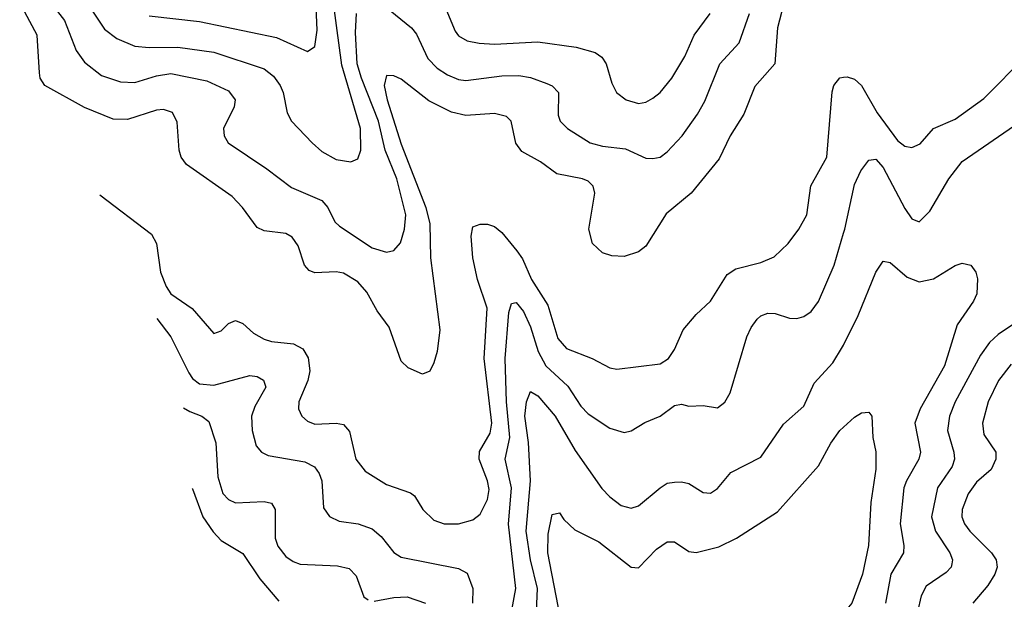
# Model space of a CAD drawing. Header units: inches. Extents: x 1308407 to 1441228, y 959628 to 1036311.
# Tile 128 of 256: x 1327710 to 1330447, y 992980 to 994593. Entities that reach past the tile are written whole.
import ezdxf

# ---------------------------------------------------------------- set-up
doc = ezdxf.new("R2010")
doc.units = ezdxf.units.IN
doc.header["$MEASUREMENT"] = 0
doc.layers.add('B3929', color=7, linetype='Continuous')
doc.layers.add('B3939', color=7, linetype='Continuous')

msp = doc.modelspace()

# ---------------------------------------------------------------- linework, layer by layer
at = {"layer": 'B3929', "color": 5}
for points, elevation in [([(1327903.1, 994630), (1327946.1, 994566.1), (1327980.1, 994540.1), (1328030, 994519.1), (1328070, 994514.9), (1328150, 994516.6), (1328250, 994502.6), (1328390, 994456.1), (1328415.6, 994435.6), (1328433.6, 994410), (1328441.9, 994390), (1328453.2, 994333.3), (1328465.6, 994310), (1328523.2, 994250), (1328550, 994226.4), (1328590, 994204), (1328630, 994197.6), (1328650, 994205.7), (1328658, 994230), (1328657.1, 994290), (1328605.8, 994465.8), (1328567.1, 994750)], 3060), ([(1329839.8, 994660.2), (1329816.5, 994570), (1329808.9, 994470), (1329753.5, 994406.5), (1329722.4, 994330), (1329685.2, 994270), (1329654.2, 994205.8), (1329576.8, 994110), (1329507.4, 994052.6), (1329450, 993962.8), (1329430, 993946.5), (1329390, 993934), (1329355.5, 993935.5), (1329330, 993944.2), (1329302.6, 993970), (1329292.1, 994010), (1329308.3, 994110), (1329304.3, 994130), (1329290, 994143.8), (1329274.4, 994150), (1329203.5, 994163.5), (1329157.6, 994197.6), (1329105.9, 994225.9), (1329088.7, 994248.7), (1329076.1, 994310), (1329063.6, 994323.5), (1329030, 994331.8), (1328950, 994326), (1328910, 994335), (1328847.3, 994367.3), (1328770, 994426.8), (1328750, 994436.8), (1328730, 994437.3), (1328723.5, 994410), (1328731.6, 994370), (1328770, 994246.4), (1328839.2, 994070), (1328850, 994025.1), (1328851.7, 993930), (1328877.6, 993730), (1328870.8, 993669.2), (1328861.6, 993638.4), (1328850, 993615.3), (1328830, 993606.5), (1328790, 993623.9), (1328770, 993643.1), (1328737.3, 993737.3), (1328703.2, 993783.2), (1328674.6, 993834.6), (1328650, 993863), (1328610, 993887.4), (1328590, 993891.7), (1328530, 993888.7), (1328514.7, 993894.7), (1328501.6, 993910), (1328484, 993964), (1328467.3, 993987.3), (1328450, 993997.8), (1328390, 994005.5), (1328370, 994014.4), (1328329.4, 994070), (1328300.7, 994100.7), (1328173.5, 994190), (1328159.1, 994210), (1328153.2, 994230), (1328147.3, 994307.3), (1328134.4, 994334.4), (1328110, 994343.2), (1328090, 994340.8), (1328010, 994315), (1327970, 994315.9), (1327890, 994348.3), (1327780.2, 994410), (1327767.2, 994430), (1327764.8, 994444.8), (1327759, 994550), (1327710, 994639.4)], 3020), ([(1327773.3, 994670), (1327834.7, 994590), (1327867, 994507), (1327890, 994474.5), (1327937, 994437), (1327990, 994420.1), (1328030, 994417.5), (1328090, 994436.6), (1328130, 994442.8), (1328230, 994423), (1328290, 994395.1), (1328308.6, 994370), (1328305.7, 994350), (1328276.6, 994290), (1328278, 994270), (1328289.2, 994250), (1328397.4, 994177.4), (1328465.7, 994125.7), (1328550.1, 994090.1), (1328566.4, 994070), (1328586.4, 994030), (1328598.5, 994018.5), (1328690, 993958), (1328730, 993946), (1328750, 993950.2), (1328768.1, 993971.9), (1328779.4, 994010), (1328783.2, 994050), (1328758.2, 994150), (1328726.2, 994230), (1328707.7, 994310), (1328659.7, 994430), (1328648.4, 994470), (1328643.4, 994556.6), (1328645.9, 994610)], 3040), ([(1328070, 994603.1), (1328210, 994587.7), (1328423.5, 994543.5), (1328510, 994504.4), (1328530, 994518.4), (1328536.8, 994563.2), (1328532.6, 994670)], 3080), ([(1328710, 994642), (1328798.8, 994570), (1328812.8, 994552.8), (1328844.7, 994484.7), (1328870, 994457.8), (1328899, 994439), (1328930, 994426.1), (1328950, 994423.1), (1329050, 994436.6), (1329097.4, 994437.4), (1329130, 994431.8), (1329175.1, 994415.1), (1329190, 994408.4), (1329207.6, 994390), (1329206.7, 994326.7), (1329212, 994310), (1329232.4, 994290), (1329295.3, 994250), (1329330, 994240.9), (1329393.7, 994233.7), (1329450, 994207.7), (1329470, 994206.3), (1329490, 994210.3), (1329510, 994225.5), (1329551.4, 994270), (1329594.1, 994330), (1329614, 994366), (1329656.2, 994470), (1329710, 994527.8), (1329738.7, 994610)], 3040), ([(1328885.3, 994645.3), (1328920.5, 994560.5), (1328930, 994548), (1328954.2, 994534.2), (1328987, 994527), (1329030, 994524.9), (1329150, 994531), (1329256.4, 994516.4), (1329310, 994501.7), (1329328.5, 994488.5), (1329340.6, 994470), (1329356, 994416), (1329369, 994390), (1329395.8, 994370), (1329430, 994359.7), (1329450, 994363.5), (1329470, 994374.2), (1329490, 994390.2), (1329522.4, 994430), (1329558.4, 994490), (1329585, 994550), (1329629.3, 994610)], 3060), ([(1327933.1, 994105.7), (1328076, 993996), (1328090.7, 993970), (1328101.4, 993890), (1328116.8, 993850), (1328130, 993830.1), (1328189.7, 993789.7), (1328250, 993719.5), (1328270, 993727.2), (1328290, 993747.9), (1328310, 993756), (1328330, 993747.6), (1328360.3, 993720.3), (1328390, 993703.8), (1328410, 993697.5), (1328470.9, 993690.9), (1328497.3, 993677.3), (1328512.2, 993652.2), (1328516.1, 993616.1), (1328510.8, 993589.2), (1328486, 993530), (1328485.3, 993510), (1328494, 993490), (1328510, 993475.4), (1328530, 993467.7), (1328590, 993470.1), (1328610, 993466.7), (1328627.2, 993447.2), (1328644.7, 993370), (1328670, 993337.1), (1328730, 993299.4), (1328796.7, 993276.7), (1328807.7, 993267.7), (1328830.2, 993230), (1328860.9, 993200.9), (1328890, 993190.1), (1328930, 993190.1), (1328970, 993201), (1328990, 993217.6), (1329010, 993258.3), (1329014.6, 993285.4), (1329010.6, 993310), (1328986.9, 993370), (1328988.2, 993391.8), (1329017.9, 993442.1), (1329022.2, 993470), (1329000.9, 993650), (1329009.1, 993790), (1328982.2, 993870), (1328969.9, 993930), (1328965, 993990), (1328970, 994016.1), (1328990, 994023.5), (1329010, 994023.8), (1329030, 994017.7), (1329050, 994000.7), (1329092.2, 993950), (1329107.2, 993927.2), (1329132.8, 993870), (1329178.2, 993798.2), (1329205.8, 993705.8), (1329230, 993678.4), (1329300.9, 993650), (1329350, 993624.2), (1329370, 993620.2), (1329490, 993635.8), (1329513, 993650), (1329530, 993674.9), (1329554.5, 993730), (1329590, 993772.9), (1329629.9, 993810.1), (1329676.2, 993883.8), (1329700.4, 993899.6), (1329770, 993917.4), (1329806.8, 993933.2), (1329846, 993970), (1329875.8, 994010), (1329898.1, 994050), (1329909.4, 994130.6), (1329953.5, 994210), (1329968.6, 994391.5), (1329973.4, 994410), (1329990, 994431), (1330000, 994432.3)], 2980), ([(1329078.1, 992950), (1329089, 993010), (1329069.1, 993189.1), (1329077.3, 993290), (1329059.2, 993370), (1329072.7, 993430), (1329063.3, 993530), (1329059.4, 993650), (1329070, 993778), (1329076.6, 993803.4), (1329090, 993805.8), (1329110, 993780.6), (1329130, 993737.8), (1329151.4, 993670), (1329172.9, 993630), (1329233.5, 993573.5), (1329270, 993518), (1329290, 993496.3), (1329350, 993456.8), (1329390, 993444.4), (1329410, 993448.9), (1329448, 993472), (1329490, 993489.4), (1329530, 993519.7), (1329550, 993522.8), (1329570, 993517.2), (1329610, 993519.2), (1329650, 993513.4), (1329670, 993528.7), (1329685, 993555), (1329731.4, 993710), (1329743.3, 993736.7), (1329760.3, 993759.7), (1329770, 993769.1), (1329790, 993776.5), (1329810, 993775.2), (1329850, 993762.6), (1329870, 993761.6), (1329890, 993767.1), (1329910, 993781.3), (1329930, 993808.9), (1329974.3, 993910), (1330000, 993998.9)], 2960), ([(1328091.6, 993761.7), (1328130.5, 993710), (1328179.9, 993610), (1328190, 993594.8), (1328210, 993579.3), (1328250, 993575.7), (1328350, 993603), (1328370, 993599.8), (1328387.4, 993590), (1328393.9, 993570), (1328363.4, 993516.6), (1328354.4, 993490), (1328356.6, 993450), (1328367.5, 993407.5), (1328381.7, 993390), (1328400.7, 993380.7), (1328502.5, 993362.5), (1328529.1, 993349.1), (1328542.7, 993330), (1328549.5, 993310), (1328554.8, 993234.8), (1328570.7, 993210.7), (1328598, 993198), (1328650.5, 993190), (1328690, 993176.3), (1328714.7, 993154.7), (1328750, 993110.2), (1328770, 993097.7), (1328930, 993066.1), (1328953.4, 993053.4), (1328969.5, 993010), (1328969, 992970)], 2960), ([(1329146.6, 992946.6), (1329149.2, 993010), (1329130, 993090), (1329117.9, 993170), (1329129.4, 993310), (1329123.9, 993416.1), (1329113.8, 993490), (1329118.4, 993530), (1329130, 993558.3), (1329150, 993546.5), (1329198.7, 993490), (1329254.3, 993394.3), (1329328.4, 993288.4), (1329350, 993265), (1329381.6, 993241.6), (1329410, 993234), (1329430, 993240.1), (1329490, 993290.2), (1329510, 993303.2), (1329530, 993306.4), (1329550, 993307.3), (1329570, 993302.2), (1329610, 993277.7), (1329630, 993275.6), (1329650, 993288.9), (1329686.6, 993333.4), (1329770, 993375.8), (1329832.7, 993467.3), (1329890, 993518), (1329918.5, 993581.5), (1329970, 993638), (1329997.4, 993682.6), (1330000, 993687.7)], 2940), ([(1328165.3, 993513.1), (1328183, 993503), (1328216.1, 993490), (1328235.3, 993475.3), (1328255.5, 993415.5), (1328260.9, 993320.9), (1328274.7, 993274.7), (1328290, 993258.4), (1328310, 993248.9), (1328390, 993252), (1328410, 993247.4), (1328419.8, 993230), (1328420.1, 993150), (1328427.7, 993127.7), (1328450, 993099.7), (1328470, 993085.4), (1328490, 993077.8), (1328593.6, 993073.6), (1328626.2, 993066.2), (1328645.5, 993045.5), (1328666.8, 992986.8), (1328678.8, 992978.8)], 2940), ([(1329224.2, 992870), (1329178, 993110), (1329178.6, 993161.4), (1329190, 993216.3), (1329210, 993221.3), (1329222.5, 993202.5), (1329253.5, 993173.5), (1329320.1, 993140.1), (1329410, 993070.2), (1329430, 993068.2), (1329480.1, 993119.9), (1329510, 993140.5), (1329530, 993140.2), (1329570, 993113.5), (1329590, 993110.6), (1329653.7, 993126.3), (1329702.9, 993150), (1329816.6, 993223.4), (1329930, 993352), (1329964.9, 993415.1), (1329990, 993450.2), (1330000, 993459.4)], 2920), ([(1328189.8, 993288.2), (1328190, 993287.9), (1328219.3, 993210), (1328247.7, 993167.7), (1328270, 993144.3), (1328330, 993107.6), (1328377.3, 993037.3), (1328430, 992975)], 2920), ([(1328695.4, 992975.4), (1328750, 992985.5), (1328786.9, 992986.9), (1328837.6, 992970)], 2940)]:
    msp.add_lwpolyline(points, dxfattribs=dict(at, elevation=elevation))
at = {"layer": 'B3939', "color": 5}
for points, elevation in [([(1330000, 994432.3), (1330010, 994433.6), (1330030, 994426.8), (1330050, 994409.4), (1330093.3, 994333.3), (1330150, 994256.8), (1330170, 994240.6), (1330190, 994237.1), (1330212.9, 994247.1), (1330250.4, 994289.6), (1330310, 994315.9), (1330390, 994373), (1330508, 994492)], 2980), ([(1330000, 993998.9), (1330003.2, 994010), (1330030, 994134), (1330047.7, 994172.3), (1330070, 994201.8), (1330090, 994205), (1330110, 994181.8), (1330170, 994067.3), (1330190, 994038.5), (1330210, 994030.3), (1330240, 994060), (1330292.6, 994150), (1330330, 994198), (1330490, 994308.8)], 2960), ([(1330000, 993687.7), (1330040.5, 993770), (1330090, 993890.5), (1330110, 993921.3), (1330130, 993917.4), (1330176.4, 993876.4), (1330210, 993863), (1330250, 993871.8), (1330310, 993908.7), (1330330, 993915.8), (1330354, 993910), (1330367.7, 993890), (1330372.1, 993872.1), (1330370.3, 993830), (1330361.5, 993810), (1330316.2, 993743.8), (1330280.9, 993630), (1330213, 993510), (1330197.8, 993470), (1330213.7, 993390), (1330209, 993370), (1330174.7, 993310), (1330167.8, 993290), (1330157, 993190), (1330167.2, 993130), (1330166.5, 993110), (1330131, 993050), (1330117, 992970)], 2940), ([(1330470, 993744.1), (1330430, 993716.9), (1330405.7, 993694.3), (1330380.7, 993659.3), (1330310.1, 993530), (1330294.9, 993490), (1330288.7, 993450), (1330306.6, 993390), (1330308.1, 993370), (1330302, 993350), (1330261.6, 993290), (1330244.1, 993210), (1330255.4, 993170), (1330295.1, 993110), (1330302.4, 993090), (1330301, 993079), (1330299.4, 993070), (1330285, 993055), (1330230, 993016.8), (1330215.7, 992990), (1330205.4, 992945.4)], 2960), ([(1330465.5, 993634.5), (1330430.6, 993589.4), (1330401.9, 993530), (1330386.2, 993470), (1330390, 993438.7), (1330423.5, 993390), (1330423.6, 993370), (1330410, 993341.2), (1330370, 993306.1), (1330346.1, 993273.9), (1330329.6, 993230), (1330329.1, 993210), (1330336.4, 993190), (1330350.6, 993170), (1330411.2, 993110), (1330423.8, 993090), (1330426.9, 993070), (1330420.7, 993050), (1330401.1, 993018.9), (1330359.7, 992970)], 2980), ([(1330000, 993459.4), (1330030, 993487.2), (1330050, 993499), (1330070, 993500.5), (1330078.4, 993490), (1330081.3, 993430), (1330090.1, 993390.1), (1330090, 993342), (1330075.9, 993250), (1330068.9, 993130), (1330053, 993050), (1330022.6, 992970), (1330000, 992942.2)], 2920)]:
    msp.add_lwpolyline(points, dxfattribs=dict(at, elevation=elevation))

doc.saveas('drawing.dxf')
